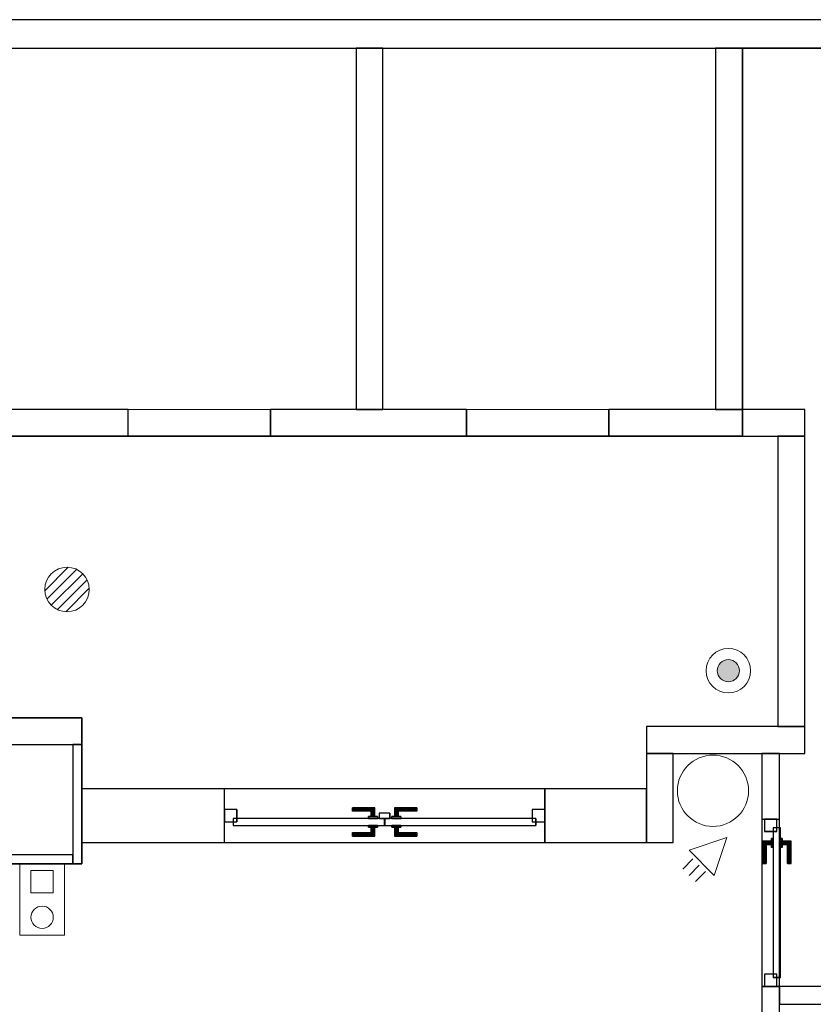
# Model space of a CAD drawing. Header units: metres. Extents: x 397.7 to 427.5, y 12.7 to 28.4.
# Tile 137 of 144: x 417.1 to 421.6, y 22.7 to 28.2. Entities that reach past the tile are written whole.
import ezdxf

# ---------------------------------------------------------------- set-up
doc = ezdxf.new("R2010")
doc.units = ezdxf.units.M
doc.layers.add('01_CARPINTERIA', color=5, linetype='Continuous', lineweight=25, true_color=0x0000ff)
doc.layers.add('01_SUELOS', color=7, linetype='Continuous', lineweight=25, true_color=0x007f00)
for name, color, linetype, lineweight in [('A-COLS-____-MCUT', 7, 'Continuous', 18), ('A-COLS-____-OTLN', 7, 'Continuous', 18), ('A-DETL-GENF-OTLN', 7, 'Continuous', 18), ('A-GENM-____-OTLN', 7, 'Continuous', 18), ('A-WALL-____-MCUT', 7, 'Continuous', 25), ('A-WALL-____-OTLN', 7, 'Continuous', 25)]:
    doc.layers.add(name, color=color, linetype=linetype, lineweight=lineweight)

# ---------------------------------------------------------------- blocks, each defined once
blk = doc.blocks.new('Family - Evans P3-156163-06_TEL_P3')
at = {"layer": 'A-WALL-____-MCUT', "color": 253, "true_color": 0xaaaaaa}
for p, q in [((0.67, 0.05), (0, 0.05)), ((0, 0.05), (0, 0)), ((0, 0), (0.67, 0)), ((0.67, 0), (0.67, 0.05))]:
    blk.add_line(p, q, dxfattribs=at)
at = {"layer": 'A-WALL-____-OTLN', "color": 253, "true_color": 0xaaaaaa}
for p, q in [((0.67, 0.05), (0, 0.05)), ((0, 0.05), (0, 0)), ((0, 0), (0.67, 0)), ((0.67, 0), (0.67, 0.05))]:
    blk.add_line(p, q, dxfattribs=at)
at = {"layer": 'A-WALL-____-OTLN', "color": 253, "lineweight": 18, "true_color": 0xaaaaaa}
blk.add_line((0, 0), (0.7408, 0), dxfattribs=at)
blk = doc.blocks.new('Family - Pilar P3-156307-06_TEL_P3')
at = {"layer": 'A-COLS-____-MCUT', "color": 253, "true_color": 0xaaaaaa}
for start, end in [(360, 180), (180, 360)]:
    blk.add_arc((0.2, 0.2), 0.2, start, end, dxfattribs=at)
at = {"layer": 'A-COLS-____-OTLN', "color": 253, "true_color": 0xaaaaaa}
for start, end in [(360, 180), (180, 360)]:
    blk.add_arc((0.2, 0.2), 0.2, start, end, dxfattribs=at)
blk = doc.blocks.new('Family - Evans P3-156349-06_TEL_P3')
at = {"layer": 'A-WALL-____-MCUT', "color": 253, "true_color": 0xaaaaaa}
for p, q in [((25.5877, 0.16), (0.0332, 0.16)), ((0, 0), (25.556, 0))]:
    blk.add_line(p, q, dxfattribs=at)
at = {"layer": 'A-WALL-____-OTLN', "color": 253, "true_color": 0xaaaaaa}
for p, q in [((25.5877, 0.16), (0.0332, 0.16)), ((0, 0), (25.556, 0))]:
    blk.add_line(p, q, dxfattribs=at)
at = {"layer": 'A-WALL-____-OTLN', "color": 253, "lineweight": 18, "true_color": 0xaaaaaa}
blk.add_line((0, 0), (25.556, 0), dxfattribs=at)
blk = doc.blocks.new('Family - Evans P3-156355-06_TEL_P3')
at = {"layer": 'A-WALL-____-MCUT', "color": 253, "true_color": 0xaaaaaa}
for p, q in [((2.0288, 0.15), (0, 0.15)), ((0, 0.15), (0, 0)), ((2.0288, 0), (2.0288, 0.15)), ((0, 0), (2.0288, 0))]:
    blk.add_line(p, q, dxfattribs=at)
at = {"layer": 'A-WALL-____-OTLN', "color": 253, "true_color": 0xaaaaaa}
for p, q in [((2.0288, 0.15), (0, 0.15)), ((0, 0.15), (0, 0)), ((2.0288, 0), (2.0288, 0.15)), ((0, 0), (2.0288, 0))]:
    blk.add_line(p, q, dxfattribs=at)
at = {"layer": 'A-WALL-____-OTLN', "color": 253, "lineweight": 18, "true_color": 0xaaaaaa}
blk.add_line((0, 0), (2.0288, 0), dxfattribs=at)
blk = doc.blocks.new('Family - Paviment P3-156431-06_TEL_P3')
at = {"layer": '01_SUELOS', "color": 9, "true_color": 0xaad4aa}
for p, q in [((22.8618, 14.9576), (22.8618, 12.7788)), ((22.8618, 12.7788), (22.8618, 14.9576)), ((28.518, 14.9576), (22.8618, 14.9576)), ((22.8618, 14.9576), (28.518, 14.9576)), ((22.8618, 12.7788), (18.6318, 12.7788)), ((18.6318, 12.7788), (22.8618, 12.7788)), ((12.5318, 11.1988), (19.1518, 11.1988)), ((19.1518, 11.1988), (12.5318, 11.1988)), ((19.1518, 11.1988), (19.1518, 10.3788)), ((19.1518, 10.3788), (19.1518, 11.1988)), ((19.1518, 10.3788), (18.6718, 10.3788)), ((18.6718, 10.3788), (19.1518, 10.3788))]:
    blk.add_line(p, q, dxfattribs=at)
blk = doc.blocks.new('Family - Evans P3-156435-06_TEL_P3')
at = {"layer": 'A-WALL-____-MCUT', "color": 253, "true_color": 0xaaaaaa}
for p, q in [((2.0288, 0.15), (0, 0.15)), ((0, 0.15), (0, 0)), ((2.0288, 0), (2.0288, 0.15)), ((0, 0), (2.0288, 0))]:
    blk.add_line(p, q, dxfattribs=at)
at = {"layer": 'A-WALL-____-OTLN', "color": 253, "true_color": 0xaaaaaa}
for p, q in [((2.0288, 0.15), (0, 0.15)), ((0, 0.15), (0, 0)), ((2.0288, 0), (2.0288, 0.15)), ((0, 0), (2.0288, 0))]:
    blk.add_line(p, q, dxfattribs=at)
at = {"layer": 'A-WALL-____-OTLN', "color": 253, "lineweight": 18, "true_color": 0xaaaaaa}
blk.add_line((0, 0), (2.0288, 0), dxfattribs=at)
blk = doc.blocks.new('Family - LONDR55-XX_ZZ-ARQ-CAA-M3D-Londres55-156451-06_TEL_P3')
at = {"layer": '01_CARPINTERIA', "color": 161, "true_color": 0xaaaaff}
for p, q in [((0.719, 0.1487), (0.719, 0.15)), ((0.719, 0.15), (0.719, 0.1487)), ((0.844, 0.15), (0.719, 0.15)), ((0.719, 0.145), (0.719, 0.1487)), ((0.719, 0.1487), (0.719, 0.145)), ((0.8427, 0.1487), (0.719, 0.1487)), ((0.8427, 0.1487), (0.719, 0.1487)), ((0.719, 0.14), (0.719, 0.145)), ((0.719, 0.145), (0.719, 0.14)), ((0.839, 0.145), (0.719, 0.145)), ((0.839, 0.145), (0.719, 0.145)), ((0.719, 0.135), (0.719, 0.14)), ((0.719, 0.14), (0.719, 0.135)), ((0.719, 0.14), (0.834, 0.14)), ((0.834, 0.14), (0.719, 0.14)), ((0.719, 0.135), (0.719, 0.1313)), ((0.719, 0.1313), (0.719, 0.135)), ((0.829, 0.135), (0.719, 0.135)), ((0.829, 0.135), (0.719, 0.135)), ((0.719, 0.1313), (0.719, 0.13)), ((0.719, 0.13), (0.719, 0.1313)), ((0.8254, 0.1313), (0.719, 0.1313)), ((0.8254, 0.1313), (0.719, 0.1313)), ((0.824, 0.13), (0.719, 0.13)), ((0.824, 0.13), (0.8254, 0.1313)), ((0.8254, 0.1313), (0.824, 0.13)), ((0.824, 0.1), (0.824, 0.13)), ((0.8254, 0.1313), (0.829, 0.135)), ((0.829, 0.135), (0.8254, 0.1313)), ((0.8254, 0.1), (0.8254, 0.1313)), ((0.8254, 0.1), (0.8254, 0.1313)), ((0.829, 0.135), (0.834, 0.14)), ((0.834, 0.14), (0.829, 0.135)), ((0.829, 0.1), (0.829, 0.135)), ((0.829, 0.1), (0.829, 0.135)), ((0.839, 0.145), (0.834, 0.14)), ((0.834, 0.14), (0.839, 0.145)), ((0.834, 0.14), (0.834, 0.1)), ((0.834, 0.1), (0.834, 0.14)), ((0.8427, 0.1487), (0.839, 0.145)), ((0.839, 0.145), (0.8427, 0.1487)), ((0.839, 0.1), (0.839, 0.145)), ((0.839, 0.1), (0.839, 0.145)), ((0.844, 0.15), (0.8427, 0.1487)), ((0.8427, 0.1487), (0.844, 0.15)), ((0.8427, 0.1), (0.8427, 0.1487)), ((0.8427, 0.1), (0.8427, 0.1487)), ((0.844, 0.1), (0.844, 0.15)), ((0.9564, 0.1487), (0.955, 0.15)), ((0.955, 0.15), (0.955, 0.1)), ((0.955, 0.15), (0.9564, 0.1487)), ((1.08, 0.15), (0.955, 0.15)), ((0.96, 0.145), (0.9564, 0.1487)), ((0.9564, 0.1487), (0.9564, 0.1)), ((0.9564, 0.1487), (0.9564, 0.1)), ((0.9564, 0.1487), (0.96, 0.145)), ((1.08, 0.1487), (0.9564, 0.1487)), ((1.08, 0.1487), (0.9564, 0.1487)), ((0.965, 0.14), (0.96, 0.145)), ((0.96, 0.145), (0.96, 0.1)), ((0.96, 0.145), (0.96, 0.1)), ((0.96, 0.145), (0.965, 0.14)), ((1.08, 0.145), (0.96, 0.145)), ((1.08, 0.145), (0.96, 0.145)), ((0.965, 0.1), (0.965, 0.14)), ((0.965, 0.14), (0.965, 0.1)), ((0.965, 0.14), (0.97, 0.135)), ((0.97, 0.135), (0.965, 0.14)), ((0.965, 0.14), (1.08, 0.14)), ((1.08, 0.14), (0.965, 0.14)), ((0.97, 0.135), (0.97, 0.1)), ((0.97, 0.135), (0.9737, 0.1313)), ((0.9737, 0.1313), (0.97, 0.135)), ((0.97, 0.135), (0.97, 0.1)), ((1.08, 0.135), (0.97, 0.135)), ((1.08, 0.135), (0.97, 0.135)), ((0.9737, 0.1313), (0.9737, 0.1)), ((0.9737, 0.1313), (0.975, 0.13)), ((0.975, 0.13), (0.9737, 0.1313)), ((0.9737, 0.1313), (0.9737, 0.1)), ((1.08, 0.1313), (0.9737, 0.1313)), ((1.08, 0.1313), (0.9737, 0.1313)), ((0.975, 0.13), (0.975, 0.1)), ((1.08, 0.13), (0.975, 0.13)), ((1.08, 0.1487), (1.08, 0.15)), ((1.08, 0.15), (1.08, 0.1487)), ((1.08, 0.145), (1.08, 0.1487)), ((1.08, 0.1487), (1.08, 0.145)), ((1.08, 0.145), (1.08, 0.14)), ((1.08, 0.14), (1.08, 0.145)), ((1.08, 0.14), (1.08, 0.135)), ((1.08, 0.135), (1.08, 0.14)), ((1.08, 0.135), (1.08, 0.1313)), ((1.08, 0.1313), (1.08, 0.135)), ((1.08, 0.1313), (1.08, 0.13)), ((1.08, 0.13), (1.08, 0.1313)), ((0.07, 0.07), (0, 0.07)), ((0, 0.07), (0, 0)), ((0.07, 0.07), (0, 0.07)), ((0, 0), (0, 0.07)), ((0.899, 0.09), (0.05, 0.09)), ((0.05, 0.09), (0.05, 0.05)), ((0.899, 0.09), (0.05, 0.09)), ((0.05, 0.05), (0.05, 0.09)), ((0.07, 0), (0.07, 0.07)), ((0.07, 0), (0.07, 0.07)), ((0.859, 0.1), (0.809, 0.1)), ((0.809, 0.1), (0.859, 0.1)), ((0.809, 0.09), (0.809, 0.1)), ((0.809, 0.09), (0.809, 0.1)), ((0.859, 0.09), (0.809, 0.09)), ((0.809, 0.09), (0.859, 0.09)), ((0.8254, 0.1), (0.824, 0.1)), ((0.824, 0.1), (0.8254, 0.1)), ((0.829, 0.1), (0.8254, 0.1)), ((0.8254, 0.1), (0.829, 0.1)), ((0.834, 0.1), (0.829, 0.1)), ((0.829, 0.1), (0.834, 0.1)), ((0.839, 0.1), (0.834, 0.1)), ((0.834, 0.1), (0.839, 0.1)), ((0.839, 0.1), (0.8427, 0.1)), ((0.8427, 0.1), (0.839, 0.1)), ((0.8427, 0.1), (0.844, 0.1)), ((0.844, 0.1), (0.8427, 0.1)), ((0.859, 0.09), (0.859, 0.1)), ((0.859, 0.1), (0.859, 0.09)), ((0.899, 0.05), (0.899, 0.09)), ((0.899, 0.05), (0.899, 0.09)), ((1.7491, 0.09), (0.9, 0.09)), ((0.9, 0.09), (0.9, 0.05)), ((1.7491, 0.09), (0.9, 0.09)), ((0.9, 0.05), (0.9, 0.09)), ((0.99, 0.1), (0.94, 0.1)), ((0.94, 0.1), (0.99, 0.1)), ((0.94, 0.09), (0.94, 0.1)), ((0.94, 0.09), (0.94, 0.1)), ((0.99, 0.09), (0.94, 0.09)), ((0.94, 0.09), (0.99, 0.09)), ((0.9564, 0.1), (0.955, 0.1)), ((0.955, 0.1), (0.9564, 0.1)), ((0.96, 0.1), (0.9564, 0.1)), ((0.9564, 0.1), (0.96, 0.1)), ((0.965, 0.1), (0.96, 0.1)), ((0.96, 0.1), (0.965, 0.1)), ((0.97, 0.1), (0.965, 0.1)), ((0.965, 0.1), (0.97, 0.1)), ((0.97, 0.1), (0.9737, 0.1)), ((0.9737, 0.1), (0.97, 0.1)), ((0.9737, 0.1), (0.975, 0.1)), ((0.975, 0.1), (0.9737, 0.1)), ((0.99, 0.09), (0.99, 0.1)), ((0.99, 0.1), (0.99, 0.09)), ((1.7991, 0.07), (1.7291, 0.07)), ((1.7291, 0.07), (1.7291, 0)), ((1.7991, 0.07), (1.7291, 0.07)), ((1.7291, 0), (1.7291, 0.07)), ((1.7491, 0.05), (1.7491, 0.09)), ((1.7491, 0.05), (1.7491, 0.09)), ((1.7991, 0), (1.7991, 0.07)), ((1.7991, 0), (1.7991, 0.07)), ((0, 0), (0.07, 0)), ((0, 0), (0.07, 0)), ((0.05, 0.05), (0.899, 0.05)), ((0.05, 0.05), (0.899, 0.05)), ((0.719, 0.0087), (0.719, 0.01)), ((0.719, 0.01), (0.719, 0.0087)), ((0.719, 0.01), (0.824, 0.01)), ((0.719, 0.005), (0.719, 0.0087)), ((0.719, 0.0087), (0.719, 0.005)), ((0.719, 0.0087), (0.8254, 0.0087)), ((0.719, 0.0087), (0.8254, 0.0087)), ((0.719, 0), (0.719, 0.005)), ((0.719, 0.005), (0.719, 0)), ((0.719, 0.005), (0.829, 0.005)), ((0.719, 0.005), (0.829, 0.005)), ((0.719, -0.005), (0.719, 0)), ((0.719, 0), (0.719, -0.005)), ((0.834, 0), (0.719, 0)), ((0.719, 0), (0.834, 0)), ((0.809, 0.05), (0.859, 0.05)), ((0.859, 0.05), (0.809, 0.05)), ((0.809, 0.04), (0.809, 0.05)), ((0.809, 0.04), (0.809, 0.05)), ((0.809, 0.04), (0.859, 0.04)), ((0.859, 0.04), (0.809, 0.04)), ((0.8254, 0.04), (0.824, 0.04)), ((0.824, 0.04), (0.8254, 0.04)), ((0.824, 0.01), (0.824, 0.04)), ((0.8254, 0.0087), (0.824, 0.01)), ((0.824, 0.01), (0.8254, 0.0087)), ((0.829, 0.04), (0.8254, 0.04)), ((0.8254, 0.04), (0.829, 0.04)), ((0.8254, 0.0087), (0.8254, 0.04)), ((0.8254, 0.0087), (0.8254, 0.04)), ((0.829, 0.005), (0.8254, 0.0087)), ((0.8254, 0.0087), (0.829, 0.005)), ((0.829, 0.04), (0.834, 0.04)), ((0.834, 0.04), (0.829, 0.04)), ((0.829, 0.005), (0.829, 0.04)), ((0.829, 0.005), (0.829, 0.04)), ((0.834, 0), (0.829, 0.005)), ((0.829, 0.005), (0.834, 0)), ((0.834, 0.04), (0.839, 0.04)), ((0.839, 0.04), (0.834, 0.04)), ((0.834, 0.04), (0.834, 0)), ((0.834, 0), (0.834, 0.04)), ((0.839, -0.005), (0.834, 0)), ((0.839, 0.04), (0.8427, 0.04)), ((0.8427, 0.04), (0.839, 0.04)), ((0.839, -0.005), (0.839, 0.04)), ((0.839, -0.005), (0.839, 0.04)), ((0.8427, 0.04), (0.844, 0.04)), ((0.844, 0.04), (0.8427, 0.04)), ((0.8427, -0.0087), (0.8427, 0.04)), ((0.8427, -0.0087), (0.8427, 0.04)), ((0.844, -0.01), (0.844, 0.04)), ((0.859, 0.04), (0.859, 0.05)), ((0.859, 0.05), (0.859, 0.04)), ((0.93, 0.05), (0.87, 0.05)), ((0.87, 0.05), (0.87, 0.02)), ((0.93, 0.05), (0.87, 0.05)), ((0.87, 0.02), (0.87, 0.05)), ((0.87, 0.02), (0.93, 0.02)), ((0.87, 0.02), (0.93, 0.02)), ((0.9, 0.05), (1.7491, 0.05)), ((0.9, 0.05), (1.7491, 0.05)), ((0.93, 0.02), (0.93, 0.05)), ((0.93, 0.02), (0.93, 0.05)), ((0.94, 0.05), (0.99, 0.05)), ((0.99, 0.05), (0.94, 0.05)), ((0.94, 0.04), (0.94, 0.05)), ((0.94, 0.04), (0.94, 0.05)), ((0.94, 0.04), (0.99, 0.04)), ((0.99, 0.04), (0.94, 0.04)), ((0.9564, 0.04), (0.955, 0.04)), ((0.955, 0.04), (0.9564, 0.04)), ((0.955, 0.04), (0.955, -0.01)), ((0.96, 0.04), (0.9564, 0.04)), ((0.9564, 0.04), (0.96, 0.04)), ((0.9564, 0.04), (0.9564, -0.0087)), ((0.9564, 0.04), (0.9564, -0.0087)), ((0.96, 0.04), (0.965, 0.04)), ((0.965, 0.04), (0.96, 0.04)), ((0.96, 0.04), (0.96, -0.005)), ((0.96, 0.04), (0.96, -0.005)), ((0.96, -0.005), (0.965, 0)), ((0.965, 0), (0.96, -0.005)), ((0.965, 0.04), (0.97, 0.04)), ((0.97, 0.04), (0.965, 0.04)), ((0.965, 0), (0.965, 0.04)), ((0.965, 0.04), (0.965, 0)), ((0.97, 0.005), (0.965, 0)), ((0.965, 0), (0.97, 0.005)), ((1.08, 0), (0.965, 0)), ((0.965, 0), (1.08, 0)), ((0.97, 0.04), (0.9737, 0.04)), ((0.9737, 0.04), (0.97, 0.04)), ((0.97, 0.04), (0.97, 0.005)), ((0.97, 0.04), (0.97, 0.005)), ((0.9737, 0.0087), (0.97, 0.005)), ((0.97, 0.005), (0.9737, 0.0087)), ((0.97, 0.005), (1.08, 0.005)), ((0.97, 0.005), (1.08, 0.005)), ((0.9737, 0.04), (0.975, 0.04)), ((0.975, 0.04), (0.9737, 0.04)), ((0.9737, 0.04), (0.9737, 0.0087)), ((0.9737, 0.04), (0.9737, 0.0087)), ((0.975, 0.01), (0.9737, 0.0087)), ((0.9737, 0.0087), (0.975, 0.01)), ((0.9737, 0.0087), (1.08, 0.0087)), ((0.9737, 0.0087), (1.08, 0.0087)), ((0.975, 0.04), (0.975, 0.01)), ((0.975, 0.01), (1.08, 0.01)), ((0.99, 0.04), (0.99, 0.05)), ((0.99, 0.05), (0.99, 0.04)), ((1.08, 0.0087), (1.08, 0.01)), ((1.08, 0.01), (1.08, 0.0087)), ((1.08, 0.005), (1.08, 0.0087)), ((1.08, 0.0087), (1.08, 0.005)), ((1.08, 0.005), (1.08, 0)), ((1.08, 0), (1.08, 0.005)), ((1.08, 0), (1.08, -0.005)), ((1.08, -0.005), (1.08, 0)), ((1.7291, 0), (1.7991, 0)), ((1.7291, 0), (1.7991, 0)), ((0.719, -0.005), (0.719, -0.0087)), ((0.719, -0.0087), (0.719, -0.005)), ((0.719, -0.005), (0.839, -0.005)), ((0.719, -0.005), (0.839, -0.005)), ((0.719, -0.0087), (0.719, -0.01)), ((0.719, -0.01), (0.719, -0.0087)), ((0.719, -0.0087), (0.8427, -0.0087)), ((0.719, -0.0087), (0.8427, -0.0087)), ((0.719, -0.01), (0.844, -0.01)), ((0.834, 0), (0.839, -0.005)), ((0.839, -0.005), (0.8427, -0.0087)), ((0.8427, -0.0087), (0.839, -0.005)), ((0.8427, -0.0087), (0.844, -0.01)), ((0.844, -0.01), (0.8427, -0.0087)), ((0.955, -0.01), (0.9564, -0.0087)), ((0.9564, -0.0087), (0.955, -0.01)), ((0.955, -0.01), (1.08, -0.01)), ((0.9564, -0.0087), (0.96, -0.005)), ((0.96, -0.005), (0.9564, -0.0087)), ((0.9564, -0.0087), (1.08, -0.0087)), ((0.9564, -0.0087), (1.08, -0.0087)), ((0.96, -0.005), (1.08, -0.005)), ((0.96, -0.005), (1.08, -0.005)), ((1.08, -0.005), (1.08, -0.0087)), ((1.08, -0.0087), (1.08, -0.005)), ((1.08, -0.0087), (1.08, -0.01)), ((1.08, -0.01), (1.08, -0.0087))]:
    blk.add_line(p, q, dxfattribs=at)
blk = doc.blocks.new('Family - Porta P3-156452-06_TEL_P3')
blk.add_blockref('Family - LONDR55-XX_ZZ-ARQ-CAA-M3D-Londres55-156451-06_TEL_P3', (0, 0))
blk = doc.blocks.new('Family - Evans P3-156524-06_TEL_P3')
at = {"layer": 'A-WALL-____-MCUT', "color": 253, "true_color": 0xaaaaaa}
for p, q in [((1.63, 0.15), (0, 0.15)), ((0, 0.15), (0, 0)), ((1.63, 0), (1.63, 0.15)), ((0, 0), (1.63, 0))]:
    blk.add_line(p, q, dxfattribs=at)
at = {"layer": 'A-WALL-____-OTLN', "color": 253, "true_color": 0xaaaaaa}
for p, q in [((1.63, 0.15), (0, 0.15)), ((0, 0.15), (0, 0)), ((1.63, 0), (1.63, 0.15)), ((0, 0), (1.63, 0))]:
    blk.add_line(p, q, dxfattribs=at)
at = {"layer": 'A-WALL-____-OTLN', "color": 253, "lineweight": 18, "true_color": 0xaaaaaa}
blk.add_line((0, 0), (1.63, 0), dxfattribs=at)
blk = doc.blocks.new('Family - Evans P3-156540-06_TEL_P3')
at = {"layer": 'A-WALL-____-MCUT', "color": 253, "true_color": 0xaaaaaa}
for p, q in [((0.8886, 0.15), (0, 0.15)), ((0, 0.15), (0, 0)), ((0.8886, 0), (0.8886, 0.15)), ((0, 0), (0.8886, 0))]:
    blk.add_line(p, q, dxfattribs=at)
at = {"layer": 'A-WALL-____-OTLN', "color": 253, "true_color": 0xaaaaaa}
for p, q in [((0.8886, 0.15), (0, 0.15)), ((0, 0.15), (0, 0)), ((0.8886, 0), (0.8886, 0.15)), ((0, 0), (0.8886, 0))]:
    blk.add_line(p, q, dxfattribs=at)
at = {"layer": 'A-WALL-____-OTLN', "color": 253, "lineweight": 18, "true_color": 0xaaaaaa}
blk.add_line((0, 0), (0.8886, 0), dxfattribs=at)
blk = doc.blocks.new('Family - Evans P3-156549-06_TEL_P3')
at = {"layer": 'A-WALL-____-MCUT', "color": 253, "true_color": 0xaaaaaa}
for p, q in [((5.34, 0.15), (0, 0.15)), ((0, 0.15), (0, 0)), ((5.34, 0), (5.34, 0.15)), ((6.58, 0.15), (6.58, 0)), ((6.62, 0.15), (6.58, 0.15)), ((6.62, 0), (6.62, 0.15)), ((0, 0), (5.34, 0)), ((6.58, 0), (6.62, 0))]:
    blk.add_line(p, q, dxfattribs=at)
at = {"layer": 'A-WALL-____-OTLN', "color": 253, "true_color": 0xaaaaaa}
for p, q in [((6.62, 0.15), (0, 0.15)), ((0, 0.15), (0, 0)), ((6.58, 0.15), (5.34, 0.15)), ((5.34, 0.15), (5.34, 0)), ((6.58, 0.15), (6.58, 0)), ((6.62, 0), (6.62, 0.15)), ((0, 0), (6.62, 0)), ((5.34, 0), (6.58, 0))]:
    blk.add_line(p, q, dxfattribs=at)
at = {"layer": 'A-WALL-____-OTLN', "color": 253, "lineweight": 18, "true_color": 0xaaaaaa}
blk.add_line((0, 0), (6.62, 0), dxfattribs=at)
blk = doc.blocks.new('Family - Mampara P3-156562-06_TEL_P3')
at = {"layer": 'A-WALL-____-MCUT', "color": 253, "true_color": 0xaaaaaa}
for p, q in [((0.3687, 0.1), (0, 0.1)), ((0, 0.1), (0, 0)), ((0.3687, 0), (0.3687, 0.1)), ((1.4587, 0.1), (1.3087, 0.1)), ((1.3087, 0.1), (1.3087, 0)), ((0, 0), (0.3687, 0)), ((1.3087, 0), (1.4587, 0))]:
    blk.add_line(p, q, dxfattribs=at)
at = {"layer": 'A-WALL-____-OTLN', "color": 253, "true_color": 0xaaaaaa}
for p, q in [((10.9988, 0.1), (0, 0.1)), ((0, 0.1), (0, 0)), ((0.3687, 0), (0.3687, 0.1)), ((1.3087, 0.1), (0.3687, 0.1)), ((1.3087, 0), (1.3087, 0.1)), ((0, 0), (10.9988, 0)), ((0.3687, 0), (1.3087, 0))]:
    blk.add_line(p, q, dxfattribs=at)
at = {"layer": 'A-WALL-____-OTLN', "color": 253, "lineweight": 18, "true_color": 0xaaaaaa}
blk.add_line((0, 0), (10.9988, 0), dxfattribs=at)
blk = doc.blocks.new('Family - Vano porta P3-156568-06_TEL_P3')
at = {"layer": 'A-GENM-____-OTLN', "color": 253, "true_color": 0xaaaaaa}
for p, q in [((421.3659, 23.7407), (421.2659, 23.7407)), ((421.2659, 23.7407), (421.2659, 22.8007)), ((421.3659, 23.7407), (421.2659, 23.7407)), ((421.2659, 22.8007), (421.2659, 23.7407)), ((421.3659, 22.8007), (421.3659, 23.7407)), ((421.3659, 23.7407), (421.3659, 22.8007)), ((421.2659, 22.8007), (421.3659, 22.8007)), ((421.3659, 22.8007), (421.2659, 22.8007))]:
    blk.add_line(p, q, dxfattribs=at)
blk = doc.blocks.new('Family - Evans P3-156606-06_TEL_P3')
at = {"layer": 'A-WALL-____-MCUT', "color": 253, "true_color": 0xaaaaaa}
for p, q in [((0.13, 0.15), (0, 0.15)), ((0, 0.15), (0, 0)), ((0.13, 0), (0.13, 0.15)), ((1.76, 0.15), (0.98, 0.15)), ((0.98, 0.15), (0.98, 0)), ((1.76, 0), (1.76, 0.15)), ((3.66, 0.15), (2.56, 0.15)), ((2.56, 0.15), (2.56, 0)), ((3.66, 0), (3.66, 0.15)), ((5.56, 0.15), (4.46, 0.15)), ((4.46, 0.15), (4.46, 0)), ((5.56, 0), (5.56, 0.15)), ((0, 0), (0.13, 0)), ((0.98, 0), (1.76, 0)), ((2.56, 0), (3.66, 0)), ((4.46, 0), (5.56, 0))]:
    blk.add_line(p, q, dxfattribs=at)
at = {"layer": 'A-WALL-____-OTLN', "color": 253, "true_color": 0xaaaaaa}
for p, q in [((0, 0), (0, 0.15)), ((0, 0.15), (0.13, 0.15)), ((0.13, 0), (0.13, 0.15)), ((0.98, 0), (0.98, 0.15)), ((1.76, 0.15), (0.98, 0.15)), ((1.76, 0), (1.76, 0.15)), ((3.66, 0.15), (2.56, 0.15)), ((2.56, 0), (2.56, 0.15)), ((3.66, 0.15), (3.66, 0)), ((4.46, 0), (4.46, 0.15)), ((5.56, 0.15), (4.46, 0.15)), ((5.56, 0), (5.56, 0.15)), ((0.98, 0), (1.76, 0)), ((4.46, 0), (5.56, 0)), ((0.13, 0), (0, 0)), ((3.66, 0), (2.56, 0))]:
    blk.add_line(p, q, dxfattribs=at)
at = {"layer": 'A-WALL-____-OTLN', "color": 253, "lineweight": 18, "true_color": 0xaaaaaa}
blk.add_line((0, 0), (5.56, 0), dxfattribs=at)
blk = doc.blocks.new('Family - Vano porta P3-156608-06_TEL_P3')
at = {"layer": 'A-GENM-____-OTLN', "color": 253, "true_color": 0xaaaaaa}
for p, q in [((419.607, 26.0395), (419.607, 25.8895)), ((420.407, 26.0395), (419.607, 26.0395)), ((419.607, 26.0395), (419.607, 25.8895)), ((419.607, 26.0395), (420.407, 26.0395)), ((420.407, 25.8895), (420.407, 26.0395)), ((420.407, 26.0395), (420.407, 25.8895)), ((419.607, 25.8895), (420.407, 25.8895)), ((420.407, 25.8895), (419.607, 25.8895))]:
    blk.add_line(p, q, dxfattribs=at)
blk = doc.blocks.new('Family - Vano porta P3-156610-06_TEL_P3')
at = {"layer": 'A-GENM-____-OTLN', "color": 253, "true_color": 0xaaaaaa}
for p, q in [((417.707, 26.0395), (417.707, 25.8895)), ((418.507, 26.0395), (417.707, 26.0395)), ((417.707, 26.0395), (417.707, 25.8895)), ((417.707, 26.0395), (418.507, 26.0395)), ((418.507, 25.8895), (418.507, 26.0395)), ((418.507, 26.0395), (418.507, 25.8895)), ((417.707, 25.8895), (418.507, 25.8895)), ((418.507, 25.8895), (417.707, 25.8895))]:
    blk.add_line(p, q, dxfattribs=at)
blk = doc.blocks.new('Family - Evans P3-156705-06_TEL_P3')
at = {"layer": 'A-WALL-____-MCUT', "color": 253, "true_color": 0xaaaaaa}
for p, q in [((0.5, 0.15), (0, 0.15)), ((0, 0.15), (0, 0)), ((0.5, 0), (0.5, 0.15)), ((0, 0), (0.5, 0))]:
    blk.add_line(p, q, dxfattribs=at)
at = {"layer": 'A-WALL-____-OTLN', "color": 253, "true_color": 0xaaaaaa}
for p, q in [((0.5, 0.15), (0, 0.15)), ((0, 0.15), (0, 0)), ((0.5, 0), (0.5, 0.15)), ((0, 0), (0.5, 0))]:
    blk.add_line(p, q, dxfattribs=at)
at = {"layer": 'A-WALL-____-OTLN', "color": 253, "lineweight": 18, "true_color": 0xaaaaaa}
blk.add_line((0, 0), (0.5, 0), dxfattribs=at)
blk = doc.blocks.new('Family - Evans P3-156707-06_TEL_P3')
at = {"layer": 'A-WALL-____-MCUT', "color": 253, "true_color": 0xaaaaaa}
for p, q in [((1.86, 0.05), (0, 0.05)), ((0, 0.05), (0, 0)), ((0, 0), (1.86, 0)), ((1.86, 0), (1.86, 0.05))]:
    blk.add_line(p, q, dxfattribs=at)
at = {"layer": 'A-WALL-____-OTLN', "color": 253, "lineweight": 18, "true_color": 0xaaaaaa}
blk.add_line((-0.05, 0), (1.91, 0), dxfattribs=at)
at = {"layer": 'A-WALL-____-OTLN', "color": 253, "true_color": 0xaaaaaa}
for p, q in [((1.86, 0.05), (0, 0.05)), ((0, 0.05), (0, 0)), ((0, 0), (1.86, 0)), ((1.86, 0), (1.86, 0.05))]:
    blk.add_line(p, q, dxfattribs=at)
blk = doc.blocks.new('Family - Evans P3-156714-06_TEL_P3')
at = {"layer": 'A-WALL-____-MCUT', "color": 253, "true_color": 0xaaaaaa}
for p, q in [((0.5, 0.1), (0, 0.1)), ((0, 0.1), (0, 0)), ((0.5, 0), (0.5, 0.1)), ((0, 0), (0.5, 0))]:
    blk.add_line(p, q, dxfattribs=at)
at = {"layer": 'A-WALL-____-OTLN', "color": 253, "true_color": 0xaaaaaa}
for p, q in [((0.5, 0.1), (0, 0.1)), ((0, 0.1), (0, 0)), ((0.5, 0), (0.5, 0.1)), ((0, 0), (0.5, 0))]:
    blk.add_line(p, q, dxfattribs=at)
at = {"layer": 'A-WALL-____-OTLN', "color": 253, "lineweight": 18, "true_color": 0xaaaaaa}
blk.add_line((0, 0), (0.5, 0), dxfattribs=at)
blk = doc.blocks.new('Family - Evans P3-156716-06_TEL_P3')
at = {"layer": 'A-WALL-____-MCUT', "color": 253, "true_color": 0xaaaaaa}
for p, q in [((0.5714, 0.3), (0, 0.3)), ((0, 0.3), (0, 0)), ((0.5714, 0), (0.5714, 0.3)), ((2.3705, 0.3), (2.3705, 0)), ((3.1714, 0.3), (2.3705, 0.3)), ((3.1714, 0), (3.1714, 0.3)), ((0, 0), (0.5714, 0)), ((2.3705, 0), (3.1714, 0))]:
    blk.add_line(p, q, dxfattribs=at)
at = {"layer": 'A-WALL-____-OTLN', "color": 253, "true_color": 0xaaaaaa}
for p, q in [((3.1714, 0.3), (0, 0.3)), ((0, 0.3), (0, 0)), ((2.3705, 0.3), (0.5714, 0.3)), ((0.5714, 0.3), (0.5714, 0)), ((2.3705, 0.3), (2.3705, 0)), ((3.1714, 0), (3.1714, 0.3)), ((0, 0), (3.1714, 0)), ((0.5714, 0), (2.3705, 0))]:
    blk.add_line(p, q, dxfattribs=at)
at = {"layer": 'A-WALL-____-OTLN', "color": 253, "lineweight": 18, "true_color": 0xaaaaaa}
blk.add_line((0, 0), (3.1714, 0), dxfattribs=at)
blk = doc.blocks.new('Family - Vano porta P3-156718-06_TEL_P3')
at = {"layer": 'A-GENM-____-OTLN', "color": 253, "true_color": 0xaaaaaa}
for p, q in [((418.2479, 23.9095), (418.2479, 23.6095)), ((420.047, 23.9095), (418.2479, 23.9095)), ((418.2479, 23.9095), (418.2479, 23.6095)), ((418.2479, 23.9095), (420.047, 23.9095)), ((420.047, 23.6095), (420.047, 23.9095)), ((420.047, 23.9095), (420.047, 23.6095)), ((418.2479, 23.6095), (420.047, 23.6095)), ((420.047, 23.6095), (418.2479, 23.6095))]:
    blk.add_line(p, q, dxfattribs=at)
blk = doc.blocks.new('Family - LONDR55-XX_ZZ-ARQ-CAA-M3D-Londres55-156804-06_TEL_P3')
at = {"layer": '01_CARPINTERIA', "color": 161, "true_color": 0xaaaaff}
for p, q in [((0.1263, 0.1487), (0.125, 0.15)), ((0.125, 0.15), (0.125, 0.1)), ((0.125, 0.15), (0.1263, 0.1487)), ((0.25, 0.15), (0.125, 0.15)), ((0.13, 0.145), (0.1263, 0.1487)), ((0.1263, 0.1487), (0.1263, 0.1)), ((0.1263, 0.1487), (0.1263, 0.1)), ((0.1263, 0.1487), (0.13, 0.145)), ((0.25, 0.1487), (0.1263, 0.1487)), ((0.25, 0.1487), (0.1263, 0.1487)), ((0.135, 0.14), (0.13, 0.145)), ((0.13, 0.145), (0.13, 0.1)), ((0.13, 0.145), (0.13, 0.1)), ((0.13, 0.145), (0.135, 0.14)), ((0.25, 0.145), (0.13, 0.145)), ((0.25, 0.145), (0.13, 0.145)), ((0.135, 0.1), (0.135, 0.14)), ((0.135, 0.14), (0.135, 0.1)), ((0.135, 0.14), (0.14, 0.135)), ((0.14, 0.135), (0.135, 0.14)), ((0.135, 0.14), (0.25, 0.14)), ((0.25, 0.14), (0.135, 0.14)), ((0.14, 0.135), (0.14, 0.1)), ((0.14, 0.135), (0.1437, 0.1313)), ((0.1437, 0.1313), (0.14, 0.135)), ((0.14, 0.135), (0.14, 0.1)), ((0.25, 0.135), (0.14, 0.135)), ((0.25, 0.135), (0.14, 0.135)), ((0.1437, 0.1313), (0.1437, 0.1)), ((0.1437, 0.1313), (0.145, 0.13)), ((0.145, 0.13), (0.1437, 0.1313)), ((0.1437, 0.1313), (0.1437, 0.1)), ((0.25, 0.1313), (0.1437, 0.1313)), ((0.25, 0.1313), (0.1437, 0.1313)), ((0.145, 0.13), (0.145, 0.1)), ((0.25, 0.13), (0.145, 0.13)), ((0.25, 0.1487), (0.25, 0.15)), ((0.25, 0.15), (0.25, 0.1487)), ((0.25, 0.145), (0.25, 0.1487)), ((0.25, 0.1487), (0.25, 0.145)), ((0.25, 0.145), (0.25, 0.14)), ((0.25, 0.14), (0.25, 0.145)), ((0.25, 0.14), (0.25, 0.135)), ((0.25, 0.135), (0.25, 0.14)), ((0.25, 0.135), (0.25, 0.1313)), ((0.25, 0.1313), (0.25, 0.135)), ((0.25, 0.1313), (0.25, 0.13)), ((0.25, 0.13), (0.25, 0.1313)), ((0.07, 0.07), (0, 0.07)), ((0, 0.07), (0, 0)), ((0.07, 0.07), (0, 0.07)), ((0, 0.07), (0, 0)), ((0.89, 0.09), (0.05, 0.09)), ((0.05, 0.09), (0.05, 0.05)), ((0.89, 0.09), (0.05, 0.09)), ((0.05, 0.09), (0.05, 0.05)), ((0.07, 0), (0.07, 0.07)), ((0.07, 0.07), (0.07, 0)), ((0.16, 0.1), (0.11, 0.1)), ((0.11, 0.1), (0.16, 0.1)), ((0.11, 0.1), (0.11, 0.09)), ((0.11, 0.09), (0.11, 0.1)), ((0.16, 0.09), (0.11, 0.09)), ((0.11, 0.09), (0.16, 0.09)), ((0.1263, 0.1), (0.125, 0.1)), ((0.125, 0.1), (0.1263, 0.1)), ((0.13, 0.1), (0.1263, 0.1)), ((0.1263, 0.1), (0.13, 0.1)), ((0.135, 0.1), (0.13, 0.1)), ((0.13, 0.1), (0.135, 0.1)), ((0.14, 0.1), (0.135, 0.1)), ((0.135, 0.1), (0.14, 0.1)), ((0.14, 0.1), (0.1437, 0.1)), ((0.1437, 0.1), (0.14, 0.1)), ((0.1437, 0.1), (0.145, 0.1)), ((0.145, 0.1), (0.1437, 0.1)), ((0.16, 0.1), (0.16, 0.09)), ((0.16, 0.1), (0.16, 0.09)), ((0.94, 0.07), (0.87, 0.07)), ((0.87, 0.07), (0.87, 0)), ((0.94, 0.07), (0.87, 0.07)), ((0.87, 0.07), (0.87, 0)), ((0.89, 0.05), (0.89, 0.09)), ((0.89, 0.09), (0.89, 0.05)), ((0.94, 0), (0.94, 0.07)), ((0.94, 0.07), (0.94, 0)), ((0, 0), (0.07, 0)), ((0, 0), (0.07, 0)), ((0.05, 0.05), (0.89, 0.05)), ((0.05, 0.05), (0.89, 0.05)), ((0.11, 0.05), (0.16, 0.05)), ((0.16, 0.05), (0.11, 0.05)), ((0.11, 0.05), (0.11, 0.04)), ((0.11, 0.04), (0.11, 0.05)), ((0.11, 0.04), (0.16, 0.04)), ((0.16, 0.04), (0.11, 0.04)), ((0.1263, 0.04), (0.125, 0.04)), ((0.125, 0.04), (0.1263, 0.04)), ((0.125, 0.04), (0.125, -0.01)), ((0.13, 0.04), (0.1263, 0.04)), ((0.1263, 0.04), (0.13, 0.04)), ((0.1263, 0.04), (0.1263, -0.0087)), ((0.1263, 0.04), (0.1263, -0.0087)), ((0.13, 0.04), (0.135, 0.04)), ((0.135, 0.04), (0.13, 0.04)), ((0.13, 0.04), (0.13, -0.005)), ((0.13, 0.04), (0.13, -0.005)), ((0.13, -0.005), (0.135, 0)), ((0.135, 0), (0.13, -0.005)), ((0.135, 0.04), (0.14, 0.04)), ((0.14, 0.04), (0.135, 0.04)), ((0.135, 0), (0.135, 0.04)), ((0.135, 0.04), (0.135, 0)), ((0.14, 0.005), (0.135, 0)), ((0.135, 0), (0.14, 0.005)), ((0.25, 0), (0.135, 0)), ((0.135, 0), (0.25, 0)), ((0.14, 0.04), (0.1437, 0.04)), ((0.1437, 0.04), (0.14, 0.04)), ((0.14, 0.04), (0.14, 0.005)), ((0.14, 0.04), (0.14, 0.005)), ((0.1437, 0.0087), (0.14, 0.005)), ((0.14, 0.005), (0.1437, 0.0087)), ((0.14, 0.005), (0.25, 0.005)), ((0.14, 0.005), (0.25, 0.005)), ((0.1437, 0.04), (0.145, 0.04)), ((0.145, 0.04), (0.1437, 0.04)), ((0.1437, 0.04), (0.1437, 0.0087)), ((0.1437, 0.04), (0.1437, 0.0087)), ((0.145, 0.01), (0.1437, 0.0087)), ((0.1437, 0.0087), (0.145, 0.01)), ((0.1437, 0.0087), (0.25, 0.0087)), ((0.1437, 0.0087), (0.25, 0.0087)), ((0.145, 0.04), (0.145, 0.01)), ((0.145, 0.01), (0.25, 0.01)), ((0.16, 0.05), (0.16, 0.04)), ((0.16, 0.05), (0.16, 0.04)), ((0.25, 0.0087), (0.25, 0.01)), ((0.25, 0.01), (0.25, 0.0087)), ((0.25, 0.005), (0.25, 0.0087)), ((0.25, 0.0087), (0.25, 0.005)), ((0.25, 0.005), (0.25, 0)), ((0.25, 0), (0.25, 0.005)), ((0.25, 0), (0.25, -0.005)), ((0.25, -0.005), (0.25, 0)), ((0.87, 0), (0.94, 0)), ((0.87, 0), (0.94, 0)), ((0.125, -0.01), (0.1263, -0.0087)), ((0.1263, -0.0087), (0.125, -0.01)), ((0.125, -0.01), (0.25, -0.01)), ((0.1263, -0.0087), (0.13, -0.005)), ((0.13, -0.005), (0.1263, -0.0087)), ((0.1263, -0.0087), (0.25, -0.0087)), ((0.1263, -0.0087), (0.25, -0.0087)), ((0.13, -0.005), (0.25, -0.005)), ((0.13, -0.005), (0.25, -0.005)), ((0.25, -0.005), (0.25, -0.0087)), ((0.25, -0.0087), (0.25, -0.005)), ((0.25, -0.0087), (0.25, -0.01)), ((0.25, -0.01), (0.25, -0.0087))]:
    blk.add_line(p, q, dxfattribs=at)
blk = doc.blocks.new('Family - Porta P3-156805-06_TEL_P3')
blk.add_blockref('Family - LONDR55-XX_ZZ-ARQ-CAA-M3D-Londres55-156804-06_TEL_P3', (0, 0))
blk = doc.blocks.new('LONDR55-XX_ZZ-ARQ-CAA-M3D-Londres55_ifc-1-06_TEL_P3')
at = {"layer": '01_CARPINTERIA', "color": 253, "lineweight": 18, "true_color": 0xaaaaaa}
for name, p, rotation in [('Family - Porta P3-156452-06_TEL_P3', (420.047, 23.7945), 180), ('Family - Porta P3-156805-06_TEL_P3', (421.2809, 23.7407), 270)]:
    blk.add_blockref(name, p, dxfattribs=dict(at, rotation=rotation))
at = {"layer": '01_SUELOS', "color": 253, "lineweight": 18, "true_color": 0xaaaaaa}
blk.add_blockref('Family - Paviment P3-156431-06_TEL_P3', (398.2952, 13.1106), dxfattribs=at)
at = {"layer": 'A-COLS-____-OTLN', "color": 253, "lineweight": 18, "true_color": 0xaaaaaa}
blk.add_blockref('Family - Pilar P3-156307-06_TEL_P3', (420.792, 23.6995), dxfattribs=at)
at = {"layer": 'A-GENM-____-OTLN', "color": 253, "lineweight": 18, "true_color": 0xaaaaaa}
for name in ['Family - Vano porta P3-156610-06_TEL_P3', 'Family - Vano porta P3-156608-06_TEL_P3', 'Family - Vano porta P3-156718-06_TEL_P3', 'Family - Vano porta P3-156568-06_TEL_P3']:
    blk.add_blockref(name, (0, 0), dxfattribs=at)
at = {"layer": 'A-WALL-____-OTLN', "color": 253, "lineweight": 18, "true_color": 0xaaaaaa}
for name, p, rotation in [('Family - Evans P3-156349-06_TEL_P3', (426.8464, 28.2282), 180), ('Family - Evans P3-156435-06_TEL_P3', (419.137, 26.0395), 90), ('Family - Evans P3-156355-06_TEL_P3', (421.157, 26.0395), 90), ('Family - Evans P3-156524-06_TEL_P3', (421.507, 24.2595), 90), ('Family - Evans P3-156549-06_TEL_P3', (417.447, 24.3095), 180), ('Family - Evans P3-156163-06_TEL_P3', (417.447, 23.4895), 90), ('Family - Evans P3-156540-06_TEL_P3', (421.507, 24.2595), 180), ('Family - Evans P3-156705-06_TEL_P3', (420.7684, 23.6095), 90), ('Family - Mampara P3-156562-06_TEL_P3', (421.2659, 24.1095), 270), ('Family - Evans P3-156716-06_TEL_P3', (420.6184, 23.9095), 180)]:
    blk.add_blockref(name, p, dxfattribs=dict(at, rotation=rotation))
for name, p in [('Family - Evans P3-156606-06_TEL_P3', (415.947, 25.8895)), ('Family - Evans P3-156707-06_TEL_P3', (415.537, 23.4895)), ('Family - Evans P3-156714-06_TEL_P3', (421.3659, 22.7007))]:
    blk.add_blockref(name, p, dxfattribs=at)
blk = doc.blocks.new('ZYR_08_04 Altaveu Sostre Encastat - Altaveu Encastat 01-911395-06_TEL_P3')
at = {"layer": 'A-DETL-GENF-OTLN', "color": 6, "true_color": 0xff00ff}
for p, q in [((-0.1248, -0.007), (0.007, 0.1248)), ((-0.1128, -0.0539), (0.0539, 0.1128)), ((-0.0884, -0.0884), (0.0884, 0.0884)), ((-0.0539, -0.1128), (0.1128, 0.0539)), ((-0.007, -0.1248), (0.1248, 0.007))]:
    blk.add_line(p, q, dxfattribs=at)
blk.add_circle((0, 0), 0.125, dxfattribs=at)
blk = doc.blocks.new('ZYR_08_03_01 Camera Domo - 01 Camara DOMO 01-914285-06_TEL_P3')
at = {"layer": 'A-DETL-GENF-OTLN', "true_color": 0xff00ff}
blk.add_hatch(color=6, dxfattribs=at).paths.add_polyline_path([(0, -0.0625), (0.0162, -0.0604), (0.0313, -0.0541), (0.0442, -0.0442), (0.0541, -0.0312), (0.0604, -0.0162), (0.0625, 0), (0.0604, 0.0162), (0.0541, 0.0313), (0.0442, 0.0442), (0.0313, 0.0541), (0.0162, 0.0604), (0, 0.0625), (-0.0162, 0.0604), (-0.0312, 0.0541), (-0.0442, 0.0442), (-0.0541, 0.0313), (-0.0604, 0.0162), (-0.0625, 0), (-0.0604, -0.0162), (-0.0541, -0.0312), (-0.0442, -0.0442), (-0.0312, -0.0541), (-0.0162, -0.0604)])
at = {"layer": 'A-DETL-GENF-OTLN', "color": 6, "true_color": 0xff00ff}
for radius in [0.125, 0.0625]:
    blk.add_circle((0, 0), radius, dxfattribs=at)
for start, end in [(360, 180), (180, 360)]:
    blk.add_arc((0, 0), 0.0625, start, end, dxfattribs=at)
blk = doc.blocks.new('ZYR_08_03_03 Detector Volumètric - Detector Volumetric-924863-06_TEL_P3')
at = {"layer": 'A-DETL-GENF-OTLN', "color": 6, "true_color": 0xff00ff}
for p, q in [((0, 0), (-0.1, -0.2)), ((0.1, -0.2), (0, 0)), ((0.1, -0.2), (-0.1, -0.2)), ((-0.05, -0.22), (-0.05, -0.3)), ((0, -0.22), (0, -0.3)), ((0.05, -0.22), (0.05, -0.3))]:
    blk.add_line(p, q, dxfattribs=at)
blk = doc.blocks.new('ZYR_08_01_02 Videoporter - 01 Comunicador Interfon-749863-06_TEL_P3')
at = {"layer": 'A-DETL-GENF-OTLN', "color": 6, "true_color": 0xff00ff}
for p, q in [((-0.125, 0), (0.125, 0)), ((-0.125, -0.4), (-0.125, 0)), ((0.125, 0), (0.125, -0.4)), ((-0.0625, -0.0375), (0.0625, -0.0375)), ((-0.0625, -0.1625), (-0.0625, -0.0375)), ((0.0625, -0.0375), (0.0625, -0.1625)), ((0.0625, -0.1625), (-0.0625, -0.1625)), ((0.125, -0.4), (-0.125, -0.4))]:
    blk.add_line(p, q, dxfattribs=at)
blk.add_circle((0, -0.3), 0.0625, dxfattribs=at)

msp = doc.modelspace()

# ---------------------------------------------------------------- block references
at = {"lineweight": 5}
msp.add_blockref('LONDR55-XX_ZZ-ARQ-CAA-M3D-Londres55_ifc-1-06_TEL_P3', (0, 0), dxfattribs=at)
at = {"layer": 'A-DETL-GENF-OTLN', "color": 6, "true_color": 0xff00ff}
for name, p in [('ZYR_08_04 Altaveu Sostre Encastat - Altaveu Encastat 01-911395-06_TEL_P3', (417.3641, 25.0295)), ('ZYR_08_03_01 Camera Domo - 01 Camara DOMO 01-914285-06_TEL_P3', (421.0786, 24.5737)), ('ZYR_08_01_02 Videoporter - 01 Comunicador Interfon-749863-06_TEL_P3', (417.224, 23.4895))]:
    msp.add_blockref(name, p, dxfattribs=at)
at = {"layer": 'A-DETL-GENF-OTLN', "color": 6, "true_color": 0xff00ff, "rotation": 314.999999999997}
msp.add_blockref('ZYR_08_03_03 Detector Volumètric - Detector Volumetric-924863-06_TEL_P3', (421.0698, 23.6369), dxfattribs=at)

doc.saveas('drawing.dxf')
